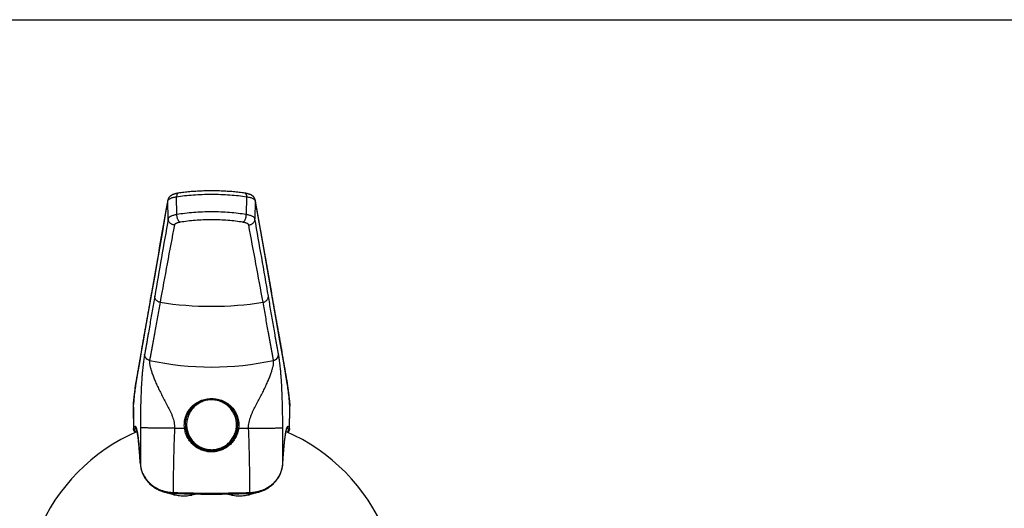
# Model space of a CAD drawing. Header units: millimetres. Extents: x 0 to 559, y 0 to 432.
# Tile 6 of 8: x 108 to 262, y 355 to 432. Entities that reach past the tile are written whole.
import ezdxf

# ---------------------------------------------------------------- set-up
doc = ezdxf.new("R2010")
doc.units = ezdxf.units.MM
doc.header["$LTSCALE"] = 30.734
doc.layers.get('0').update_dxf_attribs({"linetype": 'CONTINUOUS'})

msp = doc.modelspace()

# ---------------------------------------------------------------- linework, layer by layer
at = {"color": 7, "linetype": 'CONTINUOUS'}
for p, q in [((0, 431.8), (558.8, 431.8)), ((131.1, 403.51), (130.63, 400.88)), ((145.25, 400.88), (144.78, 403.51)), ((128.97, 391.38), (128.52, 388.81)), ((147.34, 388.94), (146.91, 391.38)), ((128.52, 388.81), (127.53, 383.19)), ((148.03, 385.05), (147.34, 388.94)), ((149.86, 374.46), (149.83, 374.68)), ((150.24, 371.07), (150.23, 371.2)), ((125.64, 370.84), (125.7, 367.48)), ((150.18, 367.48), (150.24, 370.84)), ((126.76, 362.02), (126.76, 362.03)), ((149.12, 362.02), (149.12, 362.03))]:
    msp.add_line(p, q, dxfattribs=at)
at = {"color": 9, "linetype": 'CONTINUOUS'}
for p, q in [((132.5, 401.2), (132.44, 404.01)), ((143.45, 404.01), (143.39, 401.2)), ((131.02, 403.01), (131.05, 403.13)), ((131.05, 403.14), (131.09, 403.38)), ((131.05, 403.13), (131.05, 403.14)), ((131.13, 400.54), (131.09, 403.38)), ((144.79, 403.38), (144.75, 400.54)), ((144.79, 403.38), (144.84, 403.14)), ((144.84, 403.14), (144.84, 403.13)), ((144.84, 403.13), (144.86, 403.01)), ((128.53, 388.81), (128.56, 388.94)), ((147.33, 388.94), (147.35, 388.81)), ((126.05, 374.56), (126.07, 374.68)), ((149.81, 374.68), (149.83, 374.56)), ((125.65, 371.14), (125.66, 371.2)), ((125.65, 371.14), (125.66, 370.84)), ((150.23, 371.2), (150.23, 371.14)), ((150.23, 370.84), (150.23, 371.14)), ((125.66, 370.84), (125.71, 367.59)), ((150.17, 367.59), (150.23, 370.84)), ((126.76, 362.03), (126.76, 362.02)), ((126.76, 362.03), (126.76, 362.02)), ((149.12, 362.03), (149.12, 362.02)), ((149.12, 362.02), (149.12, 362.03)), ((134.82, 357.16), (134.82, 357.35)), ((141.07, 357.16), (141.07, 357.35))]:
    msp.add_line(p, q, dxfattribs=at)
at = {"color": 7, "linetype": 'CONTINUOUS'}
for points in [[(132.73, 404.57), (132.66, 404.56), (132.57, 404.54), (132.49, 404.52), (132.41, 404.51), (132.33, 404.49), (132.26, 404.47), (132.19, 404.45), (132.12, 404.43), (132.06, 404.41), (132, 404.39), (131.94, 404.37), (131.89, 404.35), (131.83, 404.33), (131.78, 404.3), (131.73, 404.28), (131.68, 404.25), (131.63, 404.22), (131.59, 404.2), (131.55, 404.17), (131.5, 404.14), (131.46, 404.1), (131.42, 404.07), (131.39, 404.04), (131.35, 404), (131.32, 403.96), (131.28, 403.92), (131.25, 403.88), (131.23, 403.84), (131.2, 403.79), (131.18, 403.75), (131.16, 403.71), (131.14, 403.66), (131.13, 403.62), (131.11, 403.57), (131.1, 403.53), (131.1, 403.51)], [(143.15, 404.57), (142.95, 404.6), (142.73, 404.63), (142.51, 404.66), (142.28, 404.69), (142.05, 404.72), (141.82, 404.74), (141.59, 404.76), (141.36, 404.78), (141.12, 404.8), (140.88, 404.82), (140.64, 404.84), (140.4, 404.85), (140.16, 404.87), (139.92, 404.88), (139.67, 404.89), (139.43, 404.9), (139.18, 404.91), (138.93, 404.91), (138.68, 404.92), (138.44, 404.92), (138.19, 404.92), (137.94, 404.92), (137.69, 404.92), (137.44, 404.92), (137.2, 404.92), (136.95, 404.91), (136.7, 404.91), (136.46, 404.9), (136.21, 404.89), (135.97, 404.88), (135.72, 404.87), (135.48, 404.85), (135.24, 404.84), (135, 404.82), (134.76, 404.8), (134.53, 404.78), (134.29, 404.76), (134.06, 404.74), (133.83, 404.72), (133.6, 404.69), (133.38, 404.66), (133.15, 404.63), (132.93, 404.6), (132.73, 404.57)], [(144.78, 403.51), (144.78, 403.53), (144.77, 403.57), (144.76, 403.62), (144.74, 403.66), (144.72, 403.71), (144.7, 403.75), (144.68, 403.8), (144.65, 403.84), (144.63, 403.88), (144.6, 403.92), (144.57, 403.96), (144.53, 404), (144.5, 404.04), (144.46, 404.07), (144.42, 404.11), (144.38, 404.14), (144.34, 404.17), (144.29, 404.2), (144.25, 404.23), (144.2, 404.25), (144.15, 404.28), (144.1, 404.3), (144.05, 404.33), (144, 404.35), (143.94, 404.37), (143.88, 404.39), (143.82, 404.41), (143.76, 404.43), (143.69, 404.45), (143.62, 404.47), (143.55, 404.49), (143.47, 404.51), (143.4, 404.53), (143.31, 404.54), (143.23, 404.56), (143.15, 404.57)], [(130.63, 400.88), (130.23, 398.57), (129.81, 396.21), (129.4, 393.81), (128.97, 391.38)], [(146.91, 391.38), (146.07, 396.21), (145.66, 398.57), (145.25, 400.88)], [(149.83, 374.68), (149.55, 376.29), (149.27, 377.94), (148.98, 379.64), (148.67, 381.39), (148.35, 383.19), (148.03, 385.05)], [(127.53, 383.19), (127.21, 381.39), (126.91, 379.64), (126.61, 377.94), (126.33, 376.29), (126.06, 374.68)], [(126.06, 374.68), (126.02, 374.46), (125.99, 374.22), (125.95, 373.97), (125.91, 373.71), (125.88, 373.43), (125.85, 373.15), (125.81, 372.85), (125.78, 372.54), (125.75, 372.22), (125.72, 371.89), (125.68, 371.55), (125.65, 371.2)], [(150.23, 371.2), (150.2, 371.55), (150.17, 371.89), (150.14, 372.22), (150.1, 372.54), (150.07, 372.85), (150.04, 373.15), (150, 373.43), (149.97, 373.71), (149.93, 373.97), (149.9, 374.22), (149.86, 374.46)], [(125.65, 371.2), (125.64, 371.07), (125.64, 370.92), (125.64, 370.84)], [(133.84, 368.31), (133.85, 368.44), (133.86, 368.57), (133.87, 368.69), (133.89, 368.81), (133.91, 368.93), (133.93, 369.05), (133.96, 369.17), (133.99, 369.29), (134.02, 369.41), (134.06, 369.53), (134.11, 369.65), (134.16, 369.77), (134.21, 369.89), (134.26, 370.01), (134.32, 370.12), (134.39, 370.24), (134.46, 370.35), (134.53, 370.46), (134.61, 370.57), (134.69, 370.68), (134.78, 370.79), (134.87, 370.89), (134.96, 370.99), (135.06, 371.09), (135.16, 371.18), (135.26, 371.27), (135.37, 371.36), (135.48, 371.44), (135.59, 371.52), (135.7, 371.6), (135.81, 371.67), (135.93, 371.73), (136.05, 371.79), (136.16, 371.85), (136.28, 371.9), (136.4, 371.95), (136.52, 372), (136.64, 372.04), (136.76, 372.08), (136.88, 372.11), (137, 372.14), (137.12, 372.16), (137.24, 372.19), (137.36, 372.2), (137.48, 372.22), (137.6, 372.23), (137.72, 372.24), (137.84, 372.24), (137.94, 372.24)], [(137.94, 372.24), (138.04, 372.24), (138.16, 372.24), (138.28, 372.23), (138.4, 372.22), (138.52, 372.2), (138.64, 372.19), (138.76, 372.16), (138.88, 372.14), (139, 372.11), (139.12, 372.08), (139.24, 372.04), (139.36, 372), (139.48, 371.95), (139.6, 371.9), (139.72, 371.85), (139.84, 371.79), (139.95, 371.73), (140.07, 371.67), (140.18, 371.6), (140.29, 371.52), (140.41, 371.44), (140.51, 371.36), (140.62, 371.27), (140.72, 371.18), (140.82, 371.09), (140.92, 370.99), (141.01, 370.89), (141.1, 370.79), (141.19, 370.68), (141.27, 370.57), (141.35, 370.46), (141.42, 370.35), (141.49, 370.24), (141.56, 370.12), (141.62, 370.01), (141.67, 369.89), (141.73, 369.77), (141.77, 369.65), (141.82, 369.53), (141.86, 369.41), (141.89, 369.29), (141.92, 369.17), (141.95, 369.05), (141.98, 368.93), (142, 368.81), (142.01, 368.69), (142.03, 368.57), (142.03, 368.44), (142.04, 368.32)], [(150.24, 370.84), (150.24, 370.92), (150.24, 371.07)], [(125.7, 367.48), (125.7, 367.44), (125.71, 367.38), (125.73, 367.32), (125.76, 367.26), (125.79, 367.19), (125.84, 367.13), (125.89, 367.07), (125.95, 367.01), (125.97, 367)], [(149.91, 367), (149.94, 367.01), (150, 367.07), (150.05, 367.13), (150.09, 367.19), (150.13, 367.26), (150.15, 367.32), (150.17, 367.38), (150.18, 367.44), (150.18, 367.48)], [(126.76, 362.02), (126.77, 361.87), (126.79, 361.7), (126.82, 361.53), (126.86, 361.36), (126.9, 361.19), (126.94, 361.03), (126.99, 360.86), (127.05, 360.7), (127.12, 360.54), (127.19, 360.39), (127.26, 360.23), (127.35, 360.08), (127.43, 359.93), (127.52, 359.79), (127.62, 359.65), (127.72, 359.52), (127.82, 359.38), (127.93, 359.26), (128.04, 359.13), (128.16, 359.01), (128.27, 358.9), (128.4, 358.79), (128.52, 358.68), (128.64, 358.58), (128.77, 358.49), (128.9, 358.4), (129.03, 358.31), (129.16, 358.23), (129.3, 358.15), (129.43, 358.07), (129.57, 358.01), (129.7, 357.94), (129.84, 357.88), (129.98, 357.82), (130.12, 357.77), (130.26, 357.72), (130.4, 357.68), (130.54, 357.63), (130.68, 357.6), (130.82, 357.56), (130.97, 357.53), (131.11, 357.51), (131.25, 357.48), (131.4, 357.46), (131.54, 357.45), (131.69, 357.44), (131.83, 357.43), (131.96, 357.42)], [(143.92, 357.42), (144.05, 357.43), (144.19, 357.44), (144.34, 357.45), (144.48, 357.46), (144.63, 357.48), (144.77, 357.51), (144.91, 357.53), (145.06, 357.56), (145.2, 357.6), (145.34, 357.63), (145.48, 357.67), (145.62, 357.72), (145.76, 357.77), (145.9, 357.82), (146.04, 357.88), (146.18, 357.94), (146.31, 358), (146.45, 358.07), (146.58, 358.15), (146.72, 358.22), (146.85, 358.31), (146.98, 358.39), (147.11, 358.49), (147.24, 358.58), (147.36, 358.68), (147.48, 358.79), (147.61, 358.9), (147.72, 359.01), (147.84, 359.13), (147.95, 359.25), (148.06, 359.38), (148.16, 359.51), (148.26, 359.65), (148.36, 359.79), (148.45, 359.93), (148.54, 360.08), (148.62, 360.23), (148.69, 360.38), (148.76, 360.54), (148.83, 360.7), (148.89, 360.86), (148.94, 361.02), (148.99, 361.19), (149.03, 361.36), (149.06, 361.52), (149.09, 361.69), (149.11, 361.86), (149.12, 362.02)], [(131.96, 357.42), (132.37, 357.41), (132.8, 357.4), (133.23, 357.39), (133.67, 357.38), (134.1, 357.37), (134.53, 357.36), (134.96, 357.35), (135.39, 357.34), (135.82, 357.34), (136.25, 357.33), (136.68, 357.33), (137.11, 357.33), (137.54, 357.32), (137.94, 357.32)], [(137.94, 357.32), (138.35, 357.32), (138.77, 357.33), (139.2, 357.33), (139.63, 357.33), (140.06, 357.34), (140.49, 357.34), (140.92, 357.35), (141.35, 357.36), (141.78, 357.37), (142.22, 357.38), (142.65, 357.39), (143.08, 357.4), (143.51, 357.41), (143.92, 357.42)]]:
    msp.add_lwpolyline(points, dxfattribs=at)
at = {"color": 9, "linetype": 'CONTINUOUS'}
for centre, radius, start, end in [((131.79, 403.39), 0.7, 169.8804, 180.7322), ((144.09, 403.39), 0.7, 359.2677, 10.1204), ((131.72, 403.02), 0.7, 169.9123, 180.7348), ((144.16, 403.02), 0.7, 359.2652, 10.0877), ((129.23, 388.82), 0.699, 170.0284, 180.744), ((146.65, 388.82), 0.699, 359.256, 9.9716), ((137.94, 438.85), 52.05, 261.0621, 278.9379), ((137.94, 423.04), 45.78, 257.7277, 282.2723), ((126.74, 374.57), 0.693, 170.5078, 180.7842), ((149.14, 374.57), 0.693, 359.2159, 9.4923), ((128.44, 370.89), 2.8, 174.8753, 180.9786), ((126.22, 371.15), 0.573, 175.0557, 181.5304), ((149.66, 371.15), 0.573, 358.4693, 4.9439), ((147.4, 370.89), 2.84, 359.0615, 5.0846), ((125.36, 367.49), 0.78, 24.5766, 26.5265), ((126.25, 367.63), 0.239, 138.5354, 141.1692), ((125.22, 367.42), 0.94, 23.2326, 24.6164), ((361.54, 358.01), 229.62, 177.5941, 180.1091), ((-85.67, 358.01), 229.62, 359.891, 2.4058), ((150.69, 367.41), 0.966, 155.4016, 156.7477), ((150.54, 367.48), 0.808, 153.5065, 155.3903)]:
    msp.add_arc(centre, radius, start, end, dxfattribs=at)
at = {"color": 7, "linetype": 'CONTINUOUS'}
for centre, radius, start, end in [((137.92, 368.21), 4.08, 178.4993, 180.0024), ((137.93, 368.22), 4.09, 180.1397, 181.9604), ((137.93, 368.22), 4.09, 180.1397, 181.7878), ((137.95, 368.21), 4.11, 180.0142, 187.5166), ((137.94, 368.22), 4.09, 181.7874, 187.5053), ((137.94, 368.22), 4.1, 181.962, 187.5044), ((137.94, 368.21), 4.1, 352.474, 359.9952), ((137.95, 368.22), 4.09, 352.4947, 358.2125), ((137.95, 368.22), 4.1, 352.4955, 358.0381), ((137.96, 368.21), 4.08, 359.9976, 1.5641), ((137.95, 368.22), 4.09, 358.0397, 359.8603), ((137.95, 368.22), 4.09, 358.2121, 359.8604), ((137.94, 340.04), 29.5, 113.3305, 157.5325), ((137.93, 368.22), 4.09, 187.5062, 187.6764), ((137.93, 368.22), 4.09, 187.5069, 187.6774), ((137.95, 368.22), 4.09, 352.3236, 352.4938), ((137.95, 368.22), 4.09, 352.3226, 352.4931), ((137.94, 340.04), 29.5, 22.4675, 66.6695), ((137.94, 340.05), 17.4, 96.4961, 100.3478), ((137.94, 340.05), 17.4, 79.6522, 83.504)]:
    msp.add_arc(centre, radius, start, end, dxfattribs=at)
at = {"color": 9, "linetype": 'CONTINUOUS'}
for points, knots in [([(131.09, 403.38), (131.09, 403.39), (131.1, 403.43), (131.13, 403.48), (131.16, 403.52), (131.22, 403.59), (131.33, 403.66), (131.49, 403.75), (131.68, 403.83), (131.9, 403.9), (132.16, 403.96), (132.34, 404), (132.44, 404.01)], [0, 0, 0, 0, 0.032023, 0.066279, 0.10371, 0.145007, 0.240809, 0.355759, 0.490137, 0.64326, 0.813807, 1, 1, 1, 1]), ([(132.73, 404.57), (132.71, 404.57), (132.67, 404.55), (132.61, 404.52), (132.56, 404.46), (132.52, 404.39), (132.49, 404.31), (132.45, 404.19), (132.44, 404.08), (132.44, 404.01)], [0, 0, 0, 0, 0.092263, 0.189692, 0.29627, 0.414316, 0.544609, 0.686713, 1, 1, 1, 1]), ([(132.44, 404.01), (132.86, 404.08), (133.73, 404.19), (135.09, 404.31), (136.5, 404.38), (137.94, 404.4), (139.38, 404.38), (140.8, 404.31), (142.15, 404.19), (143.03, 404.08), (143.45, 404.01)], [0, 0, 0, 0, 0.116026, 0.239643, 0.368489, 0.5, 0.631511, 0.760357, 0.883975, 1, 1, 1, 1]), ([(143.15, 404.57), (143.17, 404.57), (143.21, 404.55), (143.27, 404.52), (143.32, 404.46), (143.36, 404.39), (143.4, 404.31), (143.43, 404.19), (143.45, 404.08), (143.45, 404.01)], [0, 0, 0, 0, 0.092263, 0.189692, 0.29627, 0.414318, 0.544611, 0.686715, 1, 1, 1, 1]), ([(143.45, 404.01), (143.54, 404), (143.72, 403.96), (143.98, 403.9), (144.2, 403.83), (144.4, 403.75), (144.55, 403.66), (144.66, 403.59), (144.72, 403.52), (144.76, 403.48), (144.78, 403.43), (144.79, 403.39), (144.79, 403.38)], [0, 0, 0, 0, 0.186193, 0.35674, 0.509863, 0.644241, 0.759191, 0.854993, 0.89629, 0.933721, 0.967977, 1, 1, 1, 1]), ([(128.56, 388.94), (128.97, 391.29), (129.79, 395.98), (130.61, 400.68), (131.02, 403.01)], [0, 0, 0, 0, 0.501619, 1, 1, 1, 1]), ([(144.86, 403.01), (145.27, 400.68), (146.1, 395.98), (146.91, 391.29), (147.33, 388.94)], [0, 0, 0, 0, 0.498381, 1, 1, 1, 1]), ([(131.13, 400.54), (130.78, 398.51), (130.08, 394.46), (129.37, 390.41), (129.02, 388.38)], [0, 0, 0, 0, 0.500539, 1, 1, 1, 1]), ([(132.5, 401.2), (132.4, 401.19), (132.22, 401.15), (131.96, 401.08), (131.73, 401.01), (131.53, 400.93), (131.38, 400.84), (131.27, 400.76), (131.2, 400.69), (131.17, 400.64), (131.14, 400.59), (131.14, 400.56), (131.13, 400.54)], [0, 0, 0, 0, 0.185299, 0.355217, 0.507949, 0.642156, 0.757157, 0.853267, 0.894839, 0.932643, 0.96738, 1, 1, 1, 1]), ([(132.11, 399.58), (132.05, 399.58), (131.92, 399.6), (131.74, 399.66), (131.57, 399.75), (131.42, 399.87), (131.3, 400.01), (131.2, 400.18), (131.15, 400.36), (131.13, 400.48), (131.13, 400.54)], [0, 0, 0, 0, 0.126882, 0.253677, 0.380056, 0.505745, 0.63057, 0.754478, 0.877552, 1, 1, 1, 1]), ([(143.39, 401.2), (142.97, 401.27), (142.1, 401.4), (140.76, 401.53), (139.37, 401.61), (137.94, 401.64), (136.52, 401.61), (135.12, 401.53), (133.78, 401.4), (132.92, 401.27), (132.5, 401.2)], [0, 0, 0, 0, 0.116359, 0.240071, 0.368775, 0.5, 0.631225, 0.759929, 0.883641, 1, 1, 1, 1]), ([(133.03, 400), (132.99, 400.01), (132.91, 400.06), (132.81, 400.16), (132.72, 400.3), (132.64, 400.45), (132.58, 400.63), (132.53, 400.82), (132.5, 401.01), (132.5, 401.14), (132.5, 401.2)], [0, 0, 0, 0, 0.090512, 0.193987, 0.310547, 0.438553, 0.575199, 0.716952, 0.859889, 1, 1, 1, 1]), ([(142.85, 400), (142.48, 400.06), (141.69, 400.17), (140.49, 400.29), (139.23, 400.36), (137.94, 400.38), (136.65, 400.36), (135.4, 400.29), (134.19, 400.17), (133.41, 400.06), (133.03, 400)], [0, 0, 0, 0, 0.116332, 0.240024, 0.368738, 0.5, 0.631262, 0.759976, 0.883668, 1, 1, 1, 1]), ([(142.85, 400), (142.89, 400.01), (142.97, 400.06), (143.07, 400.16), (143.16, 400.3), (143.24, 400.45), (143.31, 400.63), (143.35, 400.82), (143.38, 401.01), (143.39, 401.14), (143.39, 401.2)], [0, 0, 0, 0, 0.090512, 0.193987, 0.310547, 0.438553, 0.575199, 0.716952, 0.859889, 1, 1, 1, 1]), ([(144.75, 400.54), (144.75, 400.56), (144.74, 400.59), (144.71, 400.64), (144.68, 400.69), (144.61, 400.76), (144.51, 400.84), (144.35, 400.93), (144.15, 401.01), (143.92, 401.08), (143.66, 401.15), (143.48, 401.19), (143.39, 401.2)], [0, 0, 0, 0, 0.03262, 0.067357, 0.105161, 0.146733, 0.242843, 0.357844, 0.492051, 0.644783, 0.814701, 1, 1, 1, 1]), ([(143.77, 399.58), (143.84, 399.58), (143.96, 399.6), (144.15, 399.66), (144.32, 399.75), (144.46, 399.87), (144.59, 400.01), (144.68, 400.18), (144.74, 400.36), (144.75, 400.48), (144.75, 400.54)], [0, 0, 0, 0, 0.126882, 0.253677, 0.380056, 0.505745, 0.63057, 0.754478, 0.877552, 1, 1, 1, 1]), ([(146.86, 388.38), (146.51, 390.41), (145.81, 394.46), (145.1, 398.51), (144.75, 400.54)], [0, 0, 0, 0, 0.499461, 1, 1, 1, 1]), ([(132.11, 399.58), (131.73, 397.55), (130.97, 393.5), (130.22, 389.45), (129.85, 387.43)], [0, 0, 0, 0, 0.50079, 1, 1, 1, 1]), ([(133.03, 400), (132.96, 399.99), (132.84, 399.96), (132.67, 399.92), (132.52, 399.88), (132.38, 399.82), (132.28, 399.77), (132.19, 399.71), (132.14, 399.65), (132.12, 399.6), (132.11, 399.58)], [0, 0, 0, 0, 0.186393, 0.357233, 0.510697, 0.645391, 0.760538, 0.856317, 0.934554, 1, 1, 1, 1]), ([(143.77, 399.58), (143.77, 399.6), (143.75, 399.65), (143.69, 399.71), (143.61, 399.77), (143.5, 399.82), (143.37, 399.88), (143.21, 399.92), (143.04, 399.96), (142.92, 399.99), (142.85, 400)], [0, 0, 0, 0, 0.065446, 0.143683, 0.239462, 0.354609, 0.489303, 0.642767, 0.813607, 1, 1, 1, 1]), ([(146.03, 387.43), (145.66, 389.45), (144.91, 393.5), (144.15, 397.55), (143.77, 399.58)], [0, 0, 0, 0, 0.49921, 1, 1, 1, 1]), ([(126.07, 374.68), (126.27, 375.88), (126.68, 378.26), (127.3, 381.81), (127.92, 385.31), (128.33, 387.64), (128.53, 388.81)], [0, 0, 0, 0, 0.254973, 0.504729, 0.752435, 1, 1, 1, 1]), ([(129.02, 388.38), (128.89, 387.62), (128.69, 386.47), (128.42, 384.94), (128.23, 383.79), (128.06, 382.84), (127.93, 382.07), (127.83, 381.5), (127.75, 381.03), (127.68, 380.65), (127.63, 380.37), (127.58, 380.08), (127.54, 379.85), (127.51, 379.66), (127.48, 379.52), (127.46, 379.38), (127.44, 379.29), (127.43, 379.24)], [0, 0, 0, 0, 0.250801, 0.376474, 0.502127, 0.627562, 0.690133, 0.752546, 0.814783, 0.845872, 0.876853, 0.907614, 0.93841, 0.953997, 0.969703, 0.985214, 1, 1, 1, 1]), ([(129.85, 387.43), (129.8, 387.44), (129.68, 387.47), (129.53, 387.54), (129.38, 387.64), (129.26, 387.76), (129.15, 387.9), (129.08, 388.05), (129.03, 388.21), (129.02, 388.32), (129.02, 388.38)], [0, 0, 0, 0, 0.127037, 0.2538, 0.380042, 0.505575, 0.630296, 0.754197, 0.877371, 1, 1, 1, 1]), ([(146.03, 387.43), (146.09, 387.44), (146.2, 387.47), (146.36, 387.54), (146.5, 387.64), (146.63, 387.76), (146.73, 387.9), (146.8, 388.05), (146.85, 388.21), (146.86, 388.32), (146.86, 388.38)], [0, 0, 0, 0, 0.127037, 0.2538, 0.380042, 0.505575, 0.630296, 0.754197, 0.877371, 1, 1, 1, 1]), ([(148.45, 379.24), (148.44, 379.29), (148.43, 379.38), (148.4, 379.52), (148.38, 379.66), (148.34, 379.85), (148.3, 380.08), (148.25, 380.37), (148.2, 380.65), (148.14, 381.03), (148.05, 381.5), (147.95, 382.07), (147.82, 382.84), (147.66, 383.79), (147.46, 384.94), (147.2, 386.47), (147, 387.62), (146.86, 388.38)], [0, 0, 0, 0, 0.014781, 0.030291, 0.046, 0.061591, 0.09239, 0.123147, 0.154127, 0.185216, 0.247454, 0.309867, 0.372438, 0.497873, 0.623526, 0.749199, 1, 1, 1, 1]), ([(147.35, 388.81), (147.56, 387.64), (147.97, 385.31), (148.59, 381.81), (149.21, 378.26), (149.61, 375.88), (149.81, 374.68)], [0, 0, 0, 0, 0.247565, 0.495271, 0.745027, 1, 1, 1, 1]), ([(129.85, 387.43), (129.79, 387.05), (129.65, 386.29), (129.44, 385.14), (129.24, 383.99), (129.07, 383.04), (128.93, 382.27), (128.83, 381.7), (128.73, 381.13), (128.64, 380.65), (128.57, 380.28), (128.52, 379.99), (128.47, 379.71), (128.42, 379.43), (128.38, 379.19), (128.34, 379), (128.32, 378.86), (128.29, 378.72), (128.26, 378.58), (128.23, 378.44), (128.22, 378.35), (128.21, 378.3)], [0, 0, 0, 0, 0.125284, 0.250826, 0.376503, 0.502157, 0.564915, 0.62759, 0.690151, 0.752566, 0.783707, 0.814797, 0.845829, 0.876803, 0.907717, 0.923148, 0.938556, 0.953938, 0.969297, 0.984639, 1, 1, 1, 1]), ([(147.67, 378.3), (147.67, 378.35), (147.65, 378.44), (147.62, 378.58), (147.59, 378.72), (147.57, 378.86), (147.54, 379), (147.51, 379.19), (147.47, 379.43), (147.41, 379.71), (147.36, 379.99), (147.31, 380.28), (147.24, 380.65), (147.16, 381.13), (147.05, 381.7), (146.95, 382.27), (146.81, 383.04), (146.64, 383.99), (146.44, 385.14), (146.23, 386.29), (146.1, 387.05), (146.03, 387.43)], [0, 0, 0, 0, 0.015362, 0.030704, 0.046062, 0.061444, 0.076852, 0.092283, 0.123197, 0.154171, 0.185204, 0.216293, 0.247435, 0.309849, 0.37241, 0.435086, 0.497843, 0.623497, 0.749174, 0.874716, 1, 1, 1, 1]), ([(127.43, 379.24), (127.39, 379.02), (127.31, 378.54), (127.2, 377.74), (127.11, 376.96), (127.05, 376.23), (126.98, 375.32), (126.9, 373.99), (126.83, 372.16), (126.78, 370.04), (126.77, 368.53), (126.77, 367.74)], [0, 0, 0, 0, 0.058052, 0.126042, 0.21111, 0.261505, 0.317497, 0.448587, 0.60807, 0.794643, 1, 1, 1, 1]), ([(128.21, 378.3), (128.1, 378.33), (127.89, 378.41), (127.68, 378.59), (127.56, 378.77), (127.49, 378.92), (127.44, 379.08), (127.43, 379.19), (127.43, 379.24)], [0, 0, 0, 0, 0.253238, 0.504404, 0.629318, 0.753484, 0.876991, 1, 1, 1, 1]), ([(147.67, 378.3), (147.78, 378.33), (147.99, 378.41), (148.2, 378.59), (148.33, 378.77), (148.4, 378.92), (148.44, 379.08), (148.45, 379.19), (148.45, 379.24)], [0, 0, 0, 0, 0.252883, 0.50374, 0.628625, 0.752882, 0.876618, 1, 1, 1, 1]), ([(149.12, 367.74), (149.12, 368.53), (149.1, 370.04), (149.05, 372.16), (148.98, 373.99), (148.9, 375.32), (148.83, 376.23), (148.77, 376.96), (148.69, 377.74), (148.57, 378.54), (148.49, 379.02), (148.45, 379.24)], [0, 0, 0, 0, 0.205358, 0.39193, 0.551415, 0.682505, 0.738496, 0.788892, 0.873959, 0.941949, 1, 1, 1, 1]), ([(128.21, 378.3), (128.2, 378.26), (128.19, 378.17), (128.19, 378.02), (128.2, 377.85), (128.23, 377.66), (128.27, 377.46), (128.34, 377.15), (128.43, 376.83), (128.54, 376.48), (128.68, 376.09), (128.87, 375.57), (129.14, 374.91), (129.4, 374.34), (129.63, 373.86), (129.87, 373.35), (130.21, 372.72), (130.62, 371.94), (131.05, 371.14), (131.39, 370.46), (131.64, 369.9), (131.81, 369.47), (131.95, 369.03), (132.06, 368.58), (132.13, 368.11), (132.14, 367.8), (132.13, 367.65)], [0, 0, 0, 0, 0.011498, 0.024512, 0.03915, 0.055466, 0.073484, 0.093199, 0.137629, 0.162275, 0.188477, 0.245324, 0.307664, 0.374903, 0.410154, 0.446363, 0.521158, 0.598366, 0.677238, 0.757194, 0.797447, 0.837825, 0.878296, 0.91883, 0.959404, 1, 1, 1, 1]), ([(143.75, 367.65), (143.75, 367.8), (143.75, 368.11), (143.82, 368.58), (143.93, 369.03), (144.08, 369.47), (144.25, 369.9), (144.5, 370.46), (144.84, 371.14), (145.26, 371.94), (145.68, 372.72), (146.01, 373.35), (146.26, 373.86), (146.48, 374.34), (146.74, 374.91), (147.01, 375.57), (147.2, 376.09), (147.34, 376.48), (147.45, 376.83), (147.54, 377.15), (147.62, 377.46), (147.66, 377.66), (147.68, 377.85), (147.69, 378.02), (147.69, 378.17), (147.68, 378.26), (147.67, 378.3)], [0, 0, 0, 0, 0.040595, 0.08117, 0.121704, 0.162175, 0.202553, 0.242806, 0.322762, 0.401634, 0.478842, 0.553637, 0.589845, 0.625097, 0.692336, 0.754675, 0.811523, 0.837725, 0.862371, 0.906801, 0.926516, 0.944533, 0.96085, 0.975488, 0.988502, 1, 1, 1, 1]), ([(125.66, 371.2), (125.69, 371.54), (125.75, 372.18), (125.84, 373.07), (125.94, 373.86), (126.01, 374.34), (126.05, 374.56)], [0, 0, 0, 0, 0.299759, 0.566754, 0.800331, 1, 1, 1, 1]), ([(149.83, 374.56), (149.87, 374.34), (149.94, 373.86), (150.04, 373.07), (150.14, 372.18), (150.2, 371.54), (150.23, 371.2)], [0, 0, 0, 0, 0.199669, 0.433246, 0.700241, 1, 1, 1, 1]), ([(133.7, 367.65), (133.66, 367.95), (133.65, 368.56), (133.83, 369.45), (134.2, 370.27), (134.73, 370.98), (135.39, 371.55), (136.17, 371.99), (137.03, 372.26), (137.64, 372.32), (137.94, 372.32)], [0, 0, 0, 0, 0.12821, 0.254719, 0.378658, 0.500705, 0.622523, 0.745914, 0.871921, 1, 1, 1, 1]), ([(137.94, 372.12), (137.69, 372.12), (137.3, 372.08), (136.8, 371.96), (136.32, 371.78), (135.75, 371.48), (135.25, 371.07), (134.91, 370.69), (134.6, 370.28), (134.3, 369.71), (134.07, 368.97), (134, 368.2), (134.07, 367.44), (134.3, 366.7), (134.6, 366.13), (134.91, 365.72), (135.25, 365.34), (135.75, 364.93), (136.32, 364.63), (136.8, 364.45), (137.3, 364.33), (137.69, 364.29), (137.94, 364.29)], [0, 0, 0, 0, 0.06251, 0.093801, 0.12509, 0.187588, 0.250074, 0.281351, 0.312625, 0.37509, 0.437547, 0.5, 0.562453, 0.62491, 0.687375, 0.718649, 0.749926, 0.812412, 0.87491, 0.906199, 0.93749, 1, 1, 1, 1]), ([(137.94, 372.32), (138.25, 372.32), (138.85, 372.26), (139.72, 371.99), (140.49, 371.55), (141.16, 370.98), (141.68, 370.27), (142.05, 369.45), (142.23, 368.56), (142.22, 367.95), (142.18, 367.65)], [0, 0, 0, 0, 0.12808, 0.254085, 0.377477, 0.499295, 0.621341, 0.745281, 0.87179, 1, 1, 1, 1]), ([(137.94, 364.29), (138.2, 364.29), (138.58, 364.33), (139.08, 364.45), (139.56, 364.63), (140.13, 364.93), (140.63, 365.34), (140.97, 365.72), (141.28, 366.13), (141.58, 366.7), (141.81, 367.44), (141.88, 368.2), (141.81, 368.97), (141.58, 369.71), (141.28, 370.28), (140.97, 370.69), (140.63, 371.07), (140.13, 371.48), (139.56, 371.78), (139.08, 371.96), (138.58, 372.08), (138.2, 372.12), (137.94, 372.12)], [0, 0, 0, 0, 0.06251, 0.093801, 0.12509, 0.187588, 0.250074, 0.281351, 0.312625, 0.37509, 0.437547, 0.5, 0.562453, 0.62491, 0.687375, 0.718649, 0.749926, 0.812412, 0.87491, 0.906199, 0.93749, 1, 1, 1, 1]), ([(125.71, 367.59), (125.73, 367.63), (125.75, 367.72), (125.79, 367.82), (125.83, 367.89), (125.86, 367.93), (125.89, 367.95), (125.91, 367.96), (125.93, 367.97), (125.95, 367.97), (125.98, 367.95), (126, 367.94), (126.03, 367.9), (126.05, 367.86), (126.06, 367.84)], [0, 0, 0, 0, 0.218877, 0.39509, 0.53032, 0.583788, 0.628986, 0.667573, 0.702179, 0.736372, 0.773839, 0.817439, 0.869019, 1, 1, 1, 1]), ([(149.82, 367.84), (149.83, 367.86), (149.85, 367.9), (149.88, 367.94), (149.91, 367.95), (149.93, 367.97), (149.95, 367.97), (149.97, 367.96), (150, 367.95), (150.02, 367.93), (150.05, 367.89), (150.09, 367.82), (150.13, 367.72), (150.16, 367.63), (150.17, 367.59)], [0, 0, 0, 0, 0.130981, 0.18256, 0.22616, 0.263627, 0.29782, 0.332426, 0.371013, 0.416211, 0.46968, 0.60491, 0.781123, 1, 1, 1, 1]), ([(125.7, 367.48), (125.7, 367.49), (125.7, 367.53), (125.71, 367.56), (125.71, 367.59)], [0, 0, 0, 0, 0.247767, 1, 1, 1, 1]), ([(125.71, 367.59), (125.71, 367.57), (125.73, 367.52), (125.78, 367.46), (125.85, 367.44), (125.9, 367.44), (125.92, 367.45)], [0, 0, 0, 0, 0.248367, 0.498479, 0.749568, 1, 1, 1, 1]), ([(126.06, 367.04), (126.03, 367.07), (125.98, 367.13), (125.92, 367.24), (125.9, 367.35), (125.91, 367.42), (125.92, 367.45)], [0, 0, 0, 0, 0.289162, 0.541438, 0.771868, 1, 1, 1, 1]), ([(125.92, 367.45), (125.93, 367.49), (125.95, 367.56), (125.99, 367.65), (126.02, 367.72), (126.05, 367.76), (126.06, 367.78)], [0, 0, 0, 0, 0.323704, 0.597258, 0.821884, 1, 1, 1, 1]), ([(126.08, 367.79), (126.1, 367.75), (126.13, 367.66), (126.18, 367.5), (126.22, 367.31), (126.27, 367.09), (126.31, 366.84), (126.38, 366.43), (126.45, 365.85), (126.53, 365.06), (126.61, 364.16), (126.69, 363.13), (126.74, 362.41), (126.76, 362.03)], [0, 0, 0, 0, 0.022731, 0.050834, 0.084373, 0.123364, 0.167798, 0.217646, 0.333399, 0.470166, 0.627349, 0.804233, 1, 1, 1, 1]), ([(132.13, 367.65), (131.77, 367.65), (131.08, 367.65), (130.09, 367.66), (129.32, 367.67), (128.76, 367.68), (128.38, 367.68), (128.04, 367.69), (127.73, 367.7), (127.47, 367.7), (127.25, 367.71), (127.08, 367.72), (126.98, 367.72), (126.91, 367.73), (126.86, 367.73), (126.82, 367.74), (126.79, 367.74), (126.77, 367.74), (126.77, 367.74)], [0, 0, 0, 0, 0.199457, 0.385915, 0.554551, 0.630803, 0.701007, 0.764709, 0.821497, 0.871004, 0.912911, 0.946949, 0.960946, 0.9729, 0.982792, 0.990609, 0.996343, 1, 1, 1, 1]), ([(132.13, 367.65), (132.26, 367.65), (132.52, 367.65), (132.91, 367.65), (133.31, 367.65), (133.57, 367.65), (133.7, 367.65)], [0, 0, 0, 0, 0.24873, 0.49835, 0.748795, 1, 1, 1, 1]), ([(133.7, 367.65), (133.71, 367.65), (133.73, 367.65), (133.77, 367.66), (133.8, 367.66), (133.82, 367.66), (133.83, 367.67), (133.85, 367.67), (133.85, 367.67), (133.86, 367.67), (133.87, 367.67), (133.87, 367.67), (133.87, 367.67), (133.88, 367.67), (133.88, 367.67), (133.88, 367.67), (133.88, 367.67)], [0, 0, 0, 0, 0.18475, 0.36763, 0.540073, 0.693991, 0.761702, 0.822162, 0.87466, 0.918581, 0.953407, 0.978736, 0.987747, 0.994287, 0.998351, 1, 1, 1, 1]), ([(137.94, 363.94), (137.69, 363.94), (137.3, 363.97), (136.8, 364.09), (136.31, 364.25), (135.73, 364.53), (135.11, 364.98), (134.58, 365.54), (134.22, 366.07), (134, 366.54), (133.82, 367.02), (133.74, 367.39), (133.7, 367.65)], [0, 0, 0, 0, 0.125204, 0.18783, 0.250416, 0.37533, 0.500108, 0.624859, 0.749704, 0.81225, 0.87484, 1, 1, 1, 1]), ([(137.94, 364.09), (137.69, 364.09), (137.2, 364.13), (136.49, 364.33), (135.82, 364.66), (135.22, 365.1), (134.71, 365.64), (134.31, 366.26), (134.02, 366.94), (133.91, 367.43), (133.88, 367.67)], [0, 0, 0, 0, 0.125255, 0.250381, 0.37532, 0.500113, 0.624877, 0.749743, 0.874789, 1, 1, 1, 1]), ([(142.01, 367.67), (141.97, 367.43), (141.87, 366.94), (141.58, 366.26), (141.17, 365.64), (140.66, 365.1), (140.06, 364.66), (139.4, 364.33), (138.68, 364.13), (138.19, 364.09), (137.94, 364.09)], [0, 0, 0, 0, 0.125211, 0.250257, 0.375123, 0.499887, 0.62468, 0.749619, 0.874745, 1, 1, 1, 1]), ([(142.18, 367.65), (142.15, 367.39), (142.06, 367.02), (141.88, 366.54), (141.66, 366.07), (141.31, 365.54), (140.77, 364.98), (140.15, 364.53), (139.57, 364.25), (139.08, 364.09), (138.58, 363.97), (138.2, 363.94), (137.94, 363.94)], [0, 0, 0, 0, 0.12516, 0.18775, 0.250297, 0.375141, 0.499891, 0.62467, 0.749583, 0.812169, 0.874796, 1, 1, 1, 1]), ([(142.18, 367.65), (142.17, 367.65), (142.15, 367.65), (142.12, 367.66), (142.09, 367.66), (142.06, 367.66), (142.05, 367.67), (142.04, 367.67), (142.03, 367.67), (142.02, 367.67), (142.01, 367.67), (142.01, 367.67), (142.01, 367.67), (142.01, 367.67), (142.01, 367.67), (142.01, 367.67), (142.01, 367.67)], [0, 0, 0, 0, 0.184729, 0.36758, 0.539994, 0.693889, 0.761594, 0.822052, 0.874554, 0.918483, 0.953325, 0.978676, 0.987699, 0.994254, 0.998334, 1, 1, 1, 1]), ([(142.18, 367.65), (142.31, 367.65), (142.57, 367.65), (142.97, 367.65), (143.36, 367.65), (143.62, 367.65), (143.75, 367.65)], [0, 0, 0, 0, 0.251205, 0.50165, 0.75127, 1, 1, 1, 1]), ([(143.75, 367.65), (144.11, 367.65), (144.8, 367.65), (145.79, 367.66), (146.56, 367.67), (147.13, 367.68), (147.5, 367.68), (147.84, 367.69), (148.15, 367.7), (148.41, 367.7), (148.64, 367.71), (148.8, 367.72), (148.91, 367.72), (148.97, 367.73), (149.02, 367.73), (149.06, 367.74), (149.09, 367.74), (149.11, 367.74), (149.12, 367.74)], [0, 0, 0, 0, 0.199457, 0.385915, 0.554551, 0.630803, 0.701007, 0.764709, 0.821497, 0.871004, 0.912911, 0.946948, 0.960946, 0.9729, 0.982792, 0.990609, 0.996343, 1, 1, 1, 1]), ([(149.12, 362.03), (149.14, 362.41), (149.19, 363.13), (149.27, 364.16), (149.35, 365.06), (149.43, 365.85), (149.51, 366.43), (149.57, 366.84), (149.61, 367.09), (149.66, 367.31), (149.7, 367.5), (149.75, 367.66), (149.78, 367.75), (149.8, 367.79)], [0, 0, 0, 0, 0.195768, 0.372654, 0.529838, 0.666605, 0.782358, 0.832206, 0.876639, 0.91563, 0.949168, 0.97727, 1, 1, 1, 1]), ([(149.81, 367.79), (149.83, 367.77), (149.85, 367.73), (149.89, 367.66), (149.93, 367.56), (149.95, 367.49), (149.96, 367.45)], [0, 0, 0, 0, 0.173593, 0.396388, 0.671374, 1, 1, 1, 1]), ([(149.96, 367.45), (149.97, 367.42), (149.98, 367.35), (149.96, 367.24), (149.91, 367.13), (149.85, 367.07), (149.82, 367.04)], [0, 0, 0, 0, 0.228126, 0.45856, 0.710836, 1, 1, 1, 1]), ([(150.17, 367.59), (150.17, 367.57), (150.16, 367.52), (150.1, 367.46), (150.03, 367.44), (149.98, 367.44), (149.96, 367.45)], [0, 0, 0, 0, 0.248367, 0.498479, 0.749568, 1, 1, 1, 1]), ([(150.17, 367.59), (150.17, 367.58), (150.18, 367.55), (150.18, 367.51), (150.18, 367.48)], [0, 0, 0, 0, 0.254229, 1, 1, 1, 1]), ([(126.76, 362.02), (126.78, 361.77), (126.86, 361.25), (127.13, 360.5), (127.47, 359.91), (127.82, 359.46), (128.23, 359.02), (128.85, 358.51), (129.57, 358.1), (130.23, 357.85), (130.77, 357.71), (131.34, 357.61), (131.73, 357.58), (131.93, 357.57)], [0, 0, 0, 0, 0.102744, 0.208311, 0.318638, 0.376211, 0.435652, 0.560888, 0.696136, 0.768001, 0.842712, 0.920147, 1, 1, 1, 1]), ([(143.96, 357.57), (144.15, 357.58), (144.55, 357.61), (145.11, 357.71), (145.65, 357.85), (146.31, 358.1), (147.04, 358.51), (147.66, 359.02), (148.06, 359.46), (148.41, 359.91), (148.75, 360.5), (149.02, 361.25), (149.1, 361.77), (149.12, 362.02)], [0, 0, 0, 0, 0.079853, 0.157288, 0.231999, 0.303864, 0.439112, 0.564348, 0.623789, 0.681362, 0.791689, 0.897256, 1, 1, 1, 1]), ([(131.93, 357.57), (131.93, 357.55), (131.93, 357.53), (131.93, 357.49), (131.94, 357.47), (131.94, 357.45), (131.95, 357.43), (131.96, 357.42), (131.96, 357.42)], [0, 0, 0, 0, 0.35793, 0.520783, 0.665286, 0.786932, 0.882795, 1, 1, 1, 1]), ([(131.93, 357.57), (132.42, 357.56), (133.67, 357.52), (135.67, 357.48), (137.18, 357.47), (137.94, 357.47)], [0, 0, 0, 0, 0.246168, 0.621191, 1, 1, 1, 1]), ([(137.94, 357.47), (138.45, 357.47), (140.45, 357.48), (142.46, 357.53), (143.96, 357.57)], [0, 0, 0, 0, 0.252782, 1, 1, 1, 1]), ([(143.96, 357.57), (143.96, 357.55), (143.96, 357.53), (143.95, 357.49), (143.95, 357.47), (143.94, 357.45), (143.94, 357.43), (143.93, 357.42), (143.92, 357.42)], [0, 0, 0, 0, 0.357928, 0.52078, 0.665282, 0.786928, 0.882791, 1, 1, 1, 1])]:
    msp.add_open_spline(points, degree=3, knots=knots, dxfattribs=at)
at = {"color": 7, "linetype": 'CONTINUOUS'}
for points, knots in [([(133.84, 368.31), (133.85, 368.58), (133.92, 369.11), (134.17, 369.86), (134.56, 370.54), (135.06, 371.13), (135.67, 371.61), (136.37, 371.97), (137.14, 372.19), (137.67, 372.25), (137.94, 372.25)], [0, 0, 0, 0, 0.127843, 0.253321, 0.376442, 0.498287, 0.620475, 0.744547, 0.871278, 1, 1, 1, 1]), ([(137.94, 372.25), (138.21, 372.25), (138.75, 372.19), (139.51, 371.97), (140.21, 371.61), (140.82, 371.13), (141.33, 370.54), (141.71, 369.87), (141.97, 369.12), (142.03, 368.59), (142.04, 368.32)], [0, 0, 0, 0, 0.128725, 0.255461, 0.379541, 0.501734, 0.623579, 0.746696, 0.872165, 1, 1, 1, 1]), ([(126.06, 367.81), (126.06, 367.81), (126.05, 367.82), (126.05, 367.83), (126.04, 367.83)], [0, 0, 0, 0, 0.636854, 1, 1, 1, 1]), ([(126.76, 362.03), (126.74, 362.43), (126.69, 363.19), (126.6, 364.26), (126.52, 365.21), (126.43, 366.01), (126.35, 366.6), (126.28, 366.99), (126.24, 367.23), (126.19, 367.43), (126.15, 367.6), (126.11, 367.71), (126.08, 367.77), (126.07, 367.8), (126.06, 367.81)], [0, 0, 0, 0, 0.206271, 0.391175, 0.553712, 0.692992, 0.80822, 0.856584, 0.898651, 0.934301, 0.963357, 0.985497, 0.993783, 1, 1, 1, 1]), ([(133.88, 367.67), (133.91, 367.43), (134.02, 366.95), (134.31, 366.27), (134.72, 365.65), (135.23, 365.12), (135.83, 364.68), (136.49, 364.36), (137.2, 364.16), (137.7, 364.12), (137.94, 364.12)], [0, 0, 0, 0, 0.124942, 0.249897, 0.374868, 0.49986, 0.624873, 0.749904, 0.874948, 1, 1, 1, 1]), ([(133.88, 367.67), (133.91, 367.43), (134.02, 366.95), (134.31, 366.27), (134.72, 365.65), (135.23, 365.12), (135.83, 364.68), (136.49, 364.36), (137.2, 364.16), (137.7, 364.12), (137.94, 364.12)], [0, 0, 0, 0, 0.12495, 0.249911, 0.374887, 0.49988, 0.624891, 0.749917, 0.874956, 1, 1, 1, 1]), ([(137.94, 364.12), (138.19, 364.12), (138.68, 364.16), (139.39, 364.36), (140.06, 364.68), (140.65, 365.12), (141.17, 365.65), (141.57, 366.27), (141.86, 366.95), (141.97, 367.43), (142, 367.67)], [0, 0, 0, 0, 0.125044, 0.250083, 0.375109, 0.50012, 0.625113, 0.750089, 0.87505, 1, 1, 1, 1]), ([(137.94, 364.12), (138.19, 364.12), (138.68, 364.16), (139.39, 364.36), (140.06, 364.68), (140.65, 365.12), (141.17, 365.65), (141.57, 366.27), (141.86, 366.95), (141.97, 367.43), (142, 367.67)], [0, 0, 0, 0, 0.125052, 0.250096, 0.375127, 0.50014, 0.625132, 0.750103, 0.875058, 1, 1, 1, 1]), ([(149.12, 362.03), (149.15, 362.43), (149.2, 363.19), (149.28, 364.26), (149.36, 365.21), (149.45, 366.01), (149.53, 366.6), (149.6, 366.99), (149.64, 367.23), (149.69, 367.43), (149.74, 367.6), (149.77, 367.71), (149.8, 367.77), (149.82, 367.8), (149.82, 367.81)], [0, 0, 0, 0, 0.206271, 0.391175, 0.553712, 0.692992, 0.80822, 0.856584, 0.898651, 0.934301, 0.963357, 0.985497, 0.993783, 1, 1, 1, 1]), ([(149.82, 367.81), (149.83, 367.81), (149.83, 367.82), (149.84, 367.83), (149.84, 367.83)], [0, 0, 0, 0, 0.636854, 1, 1, 1, 1]), ([(131.2, 357.49), (131.46, 357.39), (132.03, 357.2), (132.93, 357.05), (133.87, 357.03), (134.5, 357.11), (134.82, 357.16)], [0, 0, 0, 0, 0.235061, 0.482167, 0.738604, 1, 1, 1, 1]), ([(141.07, 357.16), (141.38, 357.11), (142.02, 357.03), (142.96, 357.05), (143.85, 357.2), (144.42, 357.39), (144.69, 357.49)], [0, 0, 0, 0, 0.261396, 0.517834, 0.764939, 1, 1, 1, 1])]:
    msp.add_open_spline(points, degree=3, knots=knots, dxfattribs=at)
at = {"color": 9, "linetype": 'CONTINUOUS'}
for points in [[(126.77, 367.74), (126.76, 365.84), (126.76, 363.94), (126.76, 362.03)], [(149.12, 362.03), (149.12, 363.94), (149.12, 365.84), (149.12, 367.74)]]:
    msp.add_open_spline(points, degree=3, dxfattribs=at)

doc.saveas('drawing.dxf')
